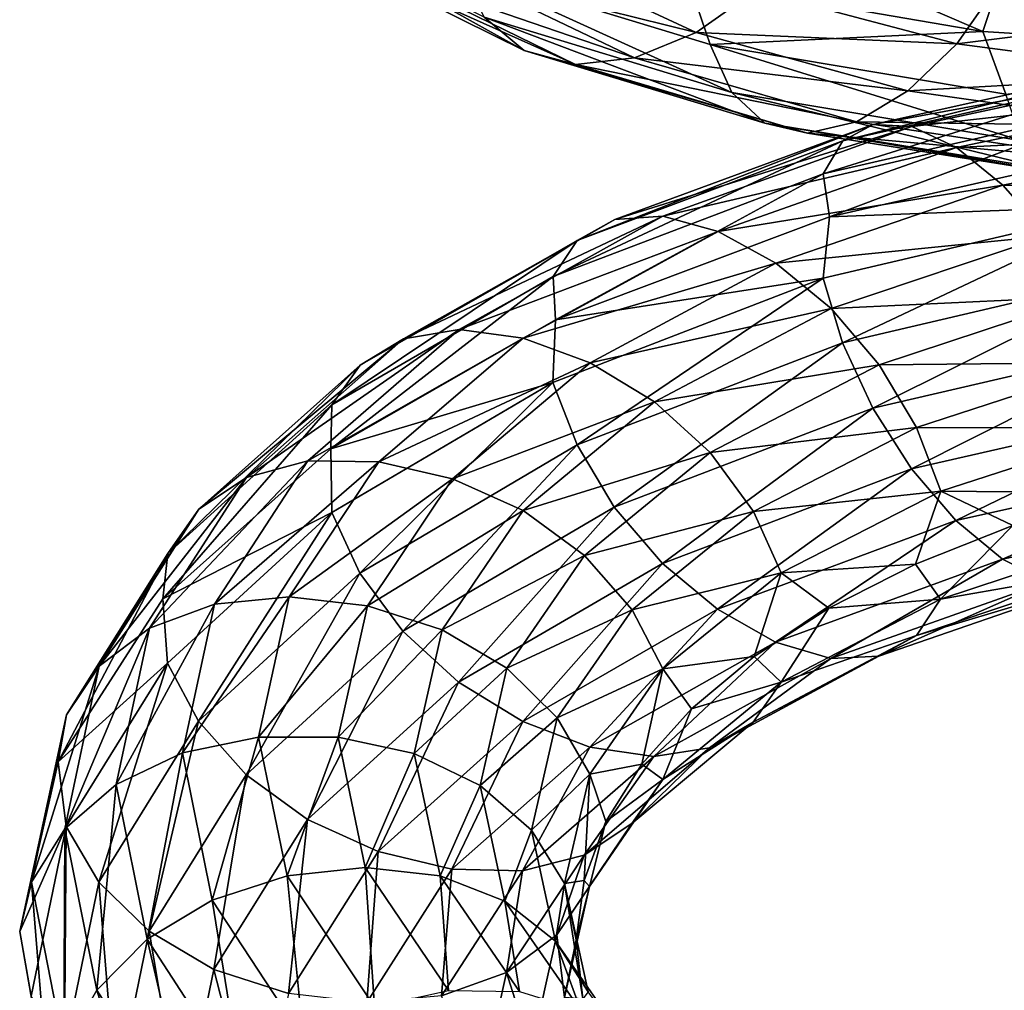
# Model space of a CAD drawing. Header units: metres. Extents: x -109 to 109, y -432 to 89.
# Tile 122 of 256: x -19 to -9, y -314 to -305. Entities that reach past the tile are written whole.
import ezdxf

# ---------------------------------------------------------------- set-up
doc = ezdxf.new("R2010")
doc.units = ezdxf.units.M
doc.layers.add('solid_506360_24502164', color=7, linetype='CONTINUOUS')

msp = doc.modelspace()

# ---------------------------------------------------------------- linework, layer by layer
at = {"layer": 'solid_506360_24502164'}
for points in [[(-12.173796, -303.76355, 955.541443), (-12.391219, -304.422241, 955.129578), (-9.483703, -304.922913, 957.215759)], [(-9.255957, -304.237091, 957.598389), (-12.173796, -303.76355, 955.541443), (-9.483703, -304.922913, 957.215759)], [(-16.34292, -303.812286, 948.993225), (-15.896471, -304.174774, 948.500183), (-14.014023, -305.110046, 951.227966)], [(-14.407602, -304.779694, 951.792358), (-16.34292, -303.812286, 948.993225), (-14.014023, -305.110046, 951.227966)], [(-15.896471, -304.174774, 948.500183), (-15.321998, -304.359924, 948.030823), (-13.507578, -305.249207, 950.668518)], [(-14.014023, -305.110046, 951.227966), (-15.896471, -304.174774, 948.500183), (-13.507578, -305.249207, 950.668518)], [(-14.660063, -304.350342, 947.622131), (-13.968297, -304.160492, 947.302124), (-12.314181, -304.931427, 949.731018)], [(-12.314181, -304.931427, 949.731018), (-13.968297, -304.160492, 947.302124), (-11.730164, -304.517151, 949.425476)], [(-9.255957, -304.237091, 957.598389), (-9.483703, -304.922913, 957.215759), (-6.226621, -305.126648, 958.810181)], [(-14.662102, -304.294617, 952.31427), (-14.407602, -304.779694, 951.792358), (-11.963787, -305.523407, 954.242798)], [(-12.175117, -305.051941, 954.805542), (-14.662102, -304.294617, 952.31427), (-11.963787, -305.523407, 954.242798)], [(-12.391219, -304.422241, 955.129578), (-14.662102, -304.294617, 952.31427), (-12.175117, -305.051941, 954.805542)], [(-15.321998, -304.359924, 948.030823), (-14.660063, -304.350342, 947.622131), (-12.924029, -305.183014, 950.157288)], [(-13.507578, -305.249207, 950.668518), (-15.321998, -304.359924, 948.030823), (-12.924029, -305.183014, 950.157288)], [(-12.924029, -305.183014, 950.157288), (-14.660063, -304.350342, 947.622131), (-12.314181, -304.931427, 949.731018)], [(-9.483703, -304.922913, 957.215759), (-12.391219, -304.422241, 955.129578), (-12.175117, -305.051941, 954.805542)], [(-9.740495, -305.042786, 951.470215), (-11.730164, -304.517151, 949.425476), (-9.319218, -304.442719, 951.243103)], [(-9.740495, -305.042786, 951.470215), (-9.319218, -304.442719, 951.243103), (-7.08557, -304.712341, 952.878845)], [(-12.314181, -304.931427, 949.731018), (-11.730164, -304.517151, 949.425476), (-9.740495, -305.042786, 951.470215)], [(-7.405874, -305.34964, 953.166687), (-9.740495, -305.042786, 951.470215), (-7.08557, -304.712341, 952.878845)], [(-14.407602, -304.779694, 951.792358), (-14.014023, -305.110046, 951.227966), (-11.636967, -305.826752, 953.617249)], [(-11.963787, -305.523407, 954.242798), (-14.407602, -304.779694, 951.792358), (-11.636967, -305.826752, 953.617249)], [(-9.483703, -304.922913, 957.215759), (-12.175117, -305.051941, 954.805542), (-9.256962, -305.539795, 956.859375)], [(-6.226621, -305.126648, 958.810181), (-9.483703, -304.922913, 957.215759), (-9.256962, -305.539795, 956.859375)], [(-12.924029, -305.183014, 950.157288), (-12.314181, -304.931427, 949.731018), (-10.225451, -305.509155, 951.862976)], [(-10.225451, -305.509155, 951.862976), (-12.314181, -304.931427, 949.731018), (-9.740495, -305.042786, 951.470215)], [(-14.014023, -305.110046, 951.227966), (-13.507578, -305.249207, 950.668518), (-11.216425, -305.927094, 952.980347)], [(-11.636967, -305.826752, 953.617249), (-14.014023, -305.110046, 951.227966), (-11.216425, -305.927094, 952.980347)], [(-12.175117, -305.051941, 954.805542), (-11.963787, -305.523407, 954.242798), (-9.096283, -306.000885, 956.264282)], [(-9.256962, -305.539795, 956.859375), (-12.175117, -305.051941, 954.805542), (-9.096283, -306.000885, 956.264282)], [(-10.225451, -305.509155, 951.862976), (-9.740495, -305.042786, 951.470215), (-7.405874, -305.34964, 953.166687)], [(-13.507578, -305.249207, 950.668518), (-12.924029, -305.183014, 950.157288), (-10.731857, -305.81308, 952.380859)], [(-10.731857, -305.81308, 952.380859), (-12.924029, -305.183014, 950.157288), (-10.225451, -305.509155, 951.862976)], [(-7.643002, -305.192261, 918.108582), (-7.858334, -305.322815, 917.446228), (-10.865681, -306.003418, 919.135986)], [(-10.567942, -305.839233, 919.761414), (-7.643002, -305.192261, 918.108582), (-10.865681, -306.003418, 919.135986)], [(-7.366232, -305.253082, 918.793823), (-7.643002, -305.192261, 918.108582), (-10.567942, -305.839233, 919.761414)], [(-11.216425, -305.927094, 952.980347), (-13.507578, -305.249207, 950.668518), (-10.731857, -305.81308, 952.380859)], [(-10.185254, -305.859558, 920.398071), (-7.366232, -305.253082, 918.793823), (-10.567942, -305.839233, 919.761414)], [(-7.047626, -305.506378, 919.450623), (-7.366232, -305.253082, 918.793823), (-10.185254, -305.859558, 920.398071)], [(-7.858334, -305.322815, 917.446228), (-7.997919, -305.623505, 916.858582), (-11.058684, -306.328583, 918.571167)], [(-10.865681, -306.003418, 919.135986), (-7.858334, -305.322815, 917.446228), (-11.058684, -306.328583, 918.571167)], [(-7.774595, -305.856934, 953.629517), (-10.225451, -305.509155, 951.862976), (-7.405874, -305.34964, 953.166687)], [(-10.731857, -305.81308, 952.380859), (-10.225451, -305.509155, 951.862976), (-7.774595, -305.856934, 953.629517)], [(-9.74472, -306.06842, 920.997925), (-7.047626, -305.506378, 919.450623), (-10.185254, -305.859558, 920.398071)], [(-6.714929, -305.921234, 920.028687), (-7.047626, -305.506378, 919.450623), (-9.74472, -306.06842, 920.997925)], [(-11.963787, -305.523407, 954.242798), (-11.636967, -305.826752, 953.617249), (-8.847795, -306.283325, 955.589905)], [(-9.096283, -306.000885, 956.264282), (-11.963787, -305.523407, 954.242798), (-8.847795, -306.283325, 955.589905)], [(-11.058684, -306.328583, 918.571167), (-7.997919, -305.623505, 916.858582), (-10.997002, -306.752106, 918.029602)], [(-7.997919, -305.623505, 916.858582), (-7.915719, -306.051636, 916.338135), (-10.997002, -306.752106, 918.029602)], [(-10.567942, -305.839233, 919.761414), (-10.865681, -306.003418, 919.135986), (-13.489066, -306.985413, 921.263367)], [(-13.119442, -306.778076, 921.840759), (-10.567942, -305.839233, 919.761414), (-13.489066, -306.985413, 921.263367)], [(-10.185254, -305.859558, 920.398071), (-10.567942, -305.839233, 919.761414), (-13.119442, -306.778076, 921.840759)], [(-12.644359, -306.74649, 922.413818), (-10.185254, -305.859558, 920.398071), (-13.119442, -306.778076, 921.840759)], [(-9.74472, -306.06842, 920.997925), (-10.185254, -305.859558, 920.398071), (-12.644359, -306.74649, 922.413818)], [(-11.636967, -305.826752, 953.617249), (-11.216425, -305.927094, 952.980347), (-8.52805, -306.353424, 954.891113)], [(-8.847795, -306.283325, 955.589905), (-11.636967, -305.826752, 953.617249), (-8.52805, -306.353424, 954.891113)], [(-11.216425, -305.927094, 952.980347), (-10.731857, -305.81308, 952.380859), (-8.159625, -306.201935, 954.220825)], [(-8.159625, -306.201935, 954.220825), (-10.731857, -305.81308, 952.380859), (-7.774595, -305.856934, 953.629517)], [(-8.52805, -306.353424, 954.891113), (-11.216425, -305.927094, 952.980347), (-8.159625, -306.201935, 954.220825)], [(-9.284699, -306.438446, 921.515991), (-6.714929, -305.921234, 920.028687), (-9.74472, -306.06842, 920.997925)], [(-6.396578, -306.463867, 920.477417), (-6.714929, -305.921234, 920.028687), (-9.284699, -306.438446, 921.515991)], [(-10.865681, -306.003418, 919.135986), (-11.058684, -306.328583, 918.571167), (-13.728667, -307.341827, 920.728149)], [(-13.489066, -306.985413, 921.263367), (-10.865681, -306.003418, 919.135986), (-13.728667, -307.341827, 920.728149)], [(-12.097462, -306.898285, 922.93927), (-9.74472, -306.06842, 920.997925), (-12.644359, -306.74649, 922.413818)], [(-9.284699, -306.438446, 921.515991), (-9.74472, -306.06842, 920.997925), (-12.097462, -306.898285, 922.93927)], [(-10.997002, -306.752106, 918.029602), (-7.915719, -306.051636, 916.338135), (-7.998787, -306.642303, 916.107849)], [(-13.728667, -307.341827, 920.728149), (-11.058684, -306.328583, 918.571167), (-13.705988, -307.77002, 920.178711)], [(-11.058684, -306.328583, 918.571167), (-10.997002, -306.752106, 918.029602), (-13.705988, -307.77002, 920.178711)], [(-11.526377, -307.210785, 923.378784), (-9.284699, -306.438446, 921.515991), (-12.097462, -306.898285, 922.93927)], [(-8.844519, -306.939575, 921.906921), (-9.284699, -306.438446, 921.515991), (-11.526377, -307.210785, 923.378784)], [(-8.844519, -306.939575, 921.906921), (-6.396578, -306.463867, 920.477417), (-9.284699, -306.438446, 921.515991)], [(-11.059884, -307.359314, 917.815674), (-7.998787, -306.642303, 916.107849), (-10.867911, -307.99585, 917.675781)], [(-10.997002, -306.752106, 918.029602), (-7.998787, -306.642303, 916.107849), (-11.059884, -307.359314, 917.815674)], [(-7.998787, -306.642303, 916.107849), (-7.859948, -307.29248, 915.994995), (-10.867911, -307.99585, 917.675781)], [(-13.119442, -306.778076, 921.840759), (-13.489066, -306.985413, 921.263367), (-15.635409, -308.21759, 923.763489)], [(-15.206972, -307.959229, 924.283142), (-13.119442, -306.778076, 921.840759), (-15.635409, -308.21759, 923.763489)], [(-12.644359, -306.74649, 922.413818), (-13.119442, -306.778076, 921.840759), (-15.206972, -307.959229, 924.283142)], [(-14.656295, -307.866211, 924.779968), (-12.644359, -306.74649, 922.413818), (-15.206972, -307.959229, 924.283142)], [(-12.097462, -306.898285, 922.93927), (-12.644359, -306.74649, 922.413818), (-14.656295, -307.866211, 924.779968)], [(-13.705988, -307.77002, 920.178711), (-10.997002, -306.752106, 918.029602), (-11.059884, -307.359314, 917.815674)], [(-14.022378, -307.9505, 925.216125), (-12.097462, -306.898285, 922.93927), (-14.656295, -307.866211, 924.779968)], [(-11.526377, -307.210785, 923.378784), (-12.097462, -306.898285, 922.93927), (-14.022378, -307.9505, 925.216125)], [(-10.979918, -307.658539, 923.693787), (-8.844519, -306.939575, 921.906921), (-11.526377, -307.210785, 923.378784)], [(-8.462498, -307.539856, 922.127563), (-8.844519, -306.939575, 921.906921), (-10.979918, -307.658539, 923.693787)], [(-13.489066, -306.985413, 921.263367), (-13.728667, -307.341827, 920.728149), (-15.913136, -308.610992, 923.263672)], [(-15.635409, -308.21759, 923.763489), (-13.489066, -306.985413, 921.263367), (-15.913136, -308.610992, 923.263672)], [(-13.360423, -308.194824, 925.561218), (-11.526377, -307.210785, 923.378784), (-14.022378, -307.9505, 925.216125)], [(-10.979918, -307.658539, 923.693787), (-11.526377, -307.210785, 923.378784), (-13.360423, -308.194824, 925.561218)], [(-13.728667, -307.341827, 920.728149), (-13.705988, -307.77002, 920.178711), (-15.92284, -309.045044, 922.702515)], [(-15.913136, -308.610992, 923.263672), (-13.728667, -307.341827, 920.728149), (-15.92284, -309.045044, 922.702515)], [(-13.730158, -308.387634, 919.96582), (-11.059884, -307.359314, 917.815674), (-13.491836, -309.006409, 919.790283)], [(-13.705988, -307.77002, 920.178711), (-11.059884, -307.359314, 917.815674), (-13.730158, -308.387634, 919.96582)], [(-11.059884, -307.359314, 917.815674), (-10.867911, -307.99585, 917.675781), (-13.491836, -309.006409, 919.790283)], [(-10.867911, -307.99585, 917.675781), (-7.859948, -307.29248, 915.994995), (-10.571028, -308.641815, 917.707581)], [(-7.859948, -307.29248, 915.994995), (-7.645233, -307.963684, 916.066711), (-10.571028, -308.641815, 917.707581)], [(-10.505665, -308.214264, 923.847961), (-8.462498, -307.539856, 922.127563), (-10.979918, -307.658539, 923.693787)], [(-8.165614, -308.192535, 922.16449), (-8.462498, -307.539856, 922.127563), (-10.505665, -308.214264, 923.847961)], [(-12.727014, -308.579407, 925.784973), (-10.979918, -307.658539, 923.693787), (-13.360423, -308.194824, 925.561218)], [(-10.505665, -308.214264, 923.847961), (-10.979918, -307.658539, 923.693787), (-12.727014, -308.579407, 925.784973)], [(-15.92284, -309.045044, 922.702515), (-13.705988, -307.77002, 920.178711), (-13.730158, -308.387634, 919.96582)], [(-14.656295, -307.866211, 924.779968), (-15.206972, -307.959229, 924.283142), (-16.756332, -309.326385, 927.014465)], [(-16.149551, -309.164612, 927.424927), (-14.656295, -307.866211, 924.779968), (-16.756332, -309.326385, 927.014465)], [(-14.022378, -307.9505, 925.216125), (-14.656295, -307.866211, 924.779968), (-16.149551, -309.164612, 927.424927)], [(-15.206972, -307.959229, 924.283142), (-15.635409, -308.21759, 923.763489), (-17.228422, -309.641876, 926.560059)], [(-16.756332, -309.326385, 927.014465), (-15.206972, -307.959229, 924.283142), (-17.228422, -309.641876, 926.560059)], [(-15.451046, -309.173248, 927.759827), (-14.022378, -307.9505, 925.216125), (-16.149551, -309.164612, 927.424927)], [(-13.360423, -308.194824, 925.561218), (-14.022378, -307.9505, 925.216125), (-15.451046, -309.173248, 927.759827)], [(-13.491836, -309.006409, 919.790283), (-10.867911, -307.99585, 917.675781), (-13.123272, -309.619843, 919.769409)], [(-10.867911, -307.99585, 917.675781), (-10.571028, -308.641815, 917.707581), (-13.123272, -309.619843, 919.769409)], [(-10.571028, -308.641815, 917.707581), (-7.645233, -307.963684, 916.066711), (-10.189007, -309.242859, 917.918518)], [(-7.645233, -307.963684, 916.066711), (-7.368947, -308.599976, 916.327942), (-10.189007, -309.242859, 917.918518)], [(-15.635409, -308.21759, 923.763489), (-15.913136, -308.610992, 923.263672), (-17.534445, -310.076691, 926.100281)], [(-17.228422, -309.641876, 926.560059), (-15.635409, -308.21759, 923.763489), (-17.534445, -310.076691, 926.100281)], [(-14.721648, -309.341309, 927.997925), (-13.360423, -308.194824, 925.561218), (-15.451046, -309.173248, 927.759827)], [(-12.727014, -308.579407, 925.784973), (-13.360423, -308.194824, 925.561218), (-14.721648, -309.341309, 927.997925)], [(-12.177298, -309.082306, 925.859131), (-10.505665, -308.214264, 923.847961), (-12.727014, -308.579407, 925.784973)], [(-10.137101, -308.834137, 923.83252), (-10.505665, -308.214264, 923.847961), (-12.177298, -309.082306, 925.859131)], [(-10.137101, -308.834137, 923.83252), (-8.165614, -308.192535, 922.16449), (-10.505665, -308.214264, 923.847961)], [(-7.973641, -308.840881, 922.023438), (-8.165614, -308.192535, 922.16449), (-10.137101, -308.834137, 923.83252)], [(-15.92284, -309.045044, 922.702515), (-13.730158, -308.387634, 919.96582), (-15.914864, -309.6745, 922.492676)], [(-15.914864, -309.6745, 922.492676), (-13.730158, -308.387634, 919.96582), (-15.63862, -310.272217, 922.274109)], [(-13.730158, -308.387634, 919.96582), (-13.491836, -309.006409, 919.790283), (-15.63862, -310.272217, 922.274109)], [(-15.913136, -308.610992, 923.263672), (-15.92284, -309.045044, 922.702515), (-17.581898, -310.524963, 925.538757)], [(-17.534445, -310.076691, 926.100281), (-15.913136, -308.610992, 923.263672), (-17.581898, -310.524963, 925.538757)], [(-14.023705, -309.65509, 928.118286), (-12.727014, -308.579407, 925.784973), (-14.721648, -309.341309, 927.997925)], [(-12.177298, -309.082306, 925.859131), (-12.727014, -308.579407, 925.784973), (-14.023705, -309.65509, 928.118286)], [(-10.189007, -309.242859, 917.918518), (-7.368947, -308.599976, 916.327942), (-9.748826, -309.752075, 918.298218)], [(-7.368947, -308.599976, 916.327942), (-7.050596, -309.151917, 916.764587), (-9.748826, -309.752075, 918.298218)], [(-13.123272, -309.619843, 919.769409), (-10.571028, -308.641815, 917.707581), (-12.649018, -310.175537, 919.914368)], [(-10.571028, -308.641815, 917.707581), (-10.189007, -309.242859, 917.918518), (-12.649018, -310.175537, 919.914368)], [(-11.75009, -309.663269, 925.78064), (-10.137101, -308.834137, 923.83252), (-12.177298, -309.082306, 925.859131)], [(-9.898779, -309.463562, 923.65686), (-10.137101, -308.834137, 923.83252), (-11.75009, -309.663269, 925.78064)], [(-9.898779, -309.463562, 923.65686), (-7.973641, -308.840881, 922.023438), (-10.137101, -308.834137, 923.83252)], [(-9.898779, -309.463562, 923.65686), (-8.128428, -309.47937, 921.877075), (-7.973641, -308.840881, 922.023438)], [(-15.63862, -310.272217, 922.274109), (-13.491836, -309.006409, 919.790283), (-15.211412, -310.847076, 922.18988)], [(-13.491836, -309.006409, 919.790283), (-13.123272, -309.619843, 919.769409), (-15.211412, -310.847076, 922.18988)], [(-17.581898, -310.524963, 925.538757), (-15.92284, -309.045044, 922.702515), (-15.914864, -309.6745, 922.492676)], [(-13.41798, -310.098816, 928.101685), (-12.177298, -309.082306, 925.859131), (-14.023705, -309.65509, 928.118286)], [(-11.75009, -309.663269, 925.78064), (-12.177298, -309.082306, 925.859131), (-13.41798, -310.098816, 928.101685)], [(-16.149551, -309.164612, 927.424927), (-16.756332, -309.326385, 927.014465), (-17.713867, -310.815125, 929.947388)], [(-17.072411, -310.579712, 930.264404), (-16.149551, -309.164612, 927.424927), (-17.713867, -310.815125, 929.947388)], [(-15.451046, -309.173248, 927.759827), (-16.149551, -309.164612, 927.424927), (-17.072411, -310.579712, 930.264404)], [(-16.33399, -310.507416, 930.489807), (-15.451046, -309.173248, 927.759827), (-17.072411, -310.579712, 930.264404)], [(-14.721648, -309.341309, 927.997925), (-15.451046, -309.173248, 927.759827), (-16.33399, -310.507416, 930.489807)], [(-9.748826, -309.752075, 918.298218), (-7.050596, -309.151917, 916.764587), (-9.288806, -310.134674, 918.807129)], [(-7.050596, -309.151917, 916.764587), (-6.717899, -309.58078, 917.332336), (-9.288806, -310.134674, 918.807129)], [(-12.649018, -310.175537, 919.914368), (-10.189007, -309.242859, 917.918518), (-12.10256, -310.629761, 920.21936)], [(-10.189007, -309.242859, 917.918518), (-9.748826, -309.752075, 918.298218), (-12.10256, -310.629761, 920.21936)], [(-16.756332, -309.326385, 927.014465), (-17.228422, -309.641876, 926.560059), (-18.212933, -311.191772, 929.563599)], [(-17.713867, -310.815125, 929.947388), (-16.756332, -309.326385, 927.014465), (-18.212933, -311.191772, 929.563599)], [(-15.562911, -310.593811, 930.612061), (-14.721648, -309.341309, 927.997925), (-16.33399, -310.507416, 930.489807)], [(-14.023705, -309.65509, 928.118286), (-14.721648, -309.341309, 927.997925), (-15.562911, -310.593811, 930.612061)], [(-11.473845, -310.270142, 925.563171), (-9.898779, -309.463562, 923.65686), (-11.75009, -309.663269, 925.78064)], [(-11.473845, -310.270142, 925.563171), (-10.148617, -310.184998, 923.683838), (-9.898779, -309.463562, 923.65686)], [(-9.898779, -309.463562, 923.65686), (-10.148617, -310.184998, 923.683838), (-9.18667, -309.803345, 922.738525)], [(-9.898779, -309.463562, 923.65686), (-9.18667, -309.803345, 922.738525), (-8.128428, -309.47937, 921.877075)], [(-9.288806, -310.134674, 918.807129), (-6.717899, -309.58078, 917.332336), (-8.848271, -310.356659, 919.402649)], [(-17.228422, -309.641876, 926.560059), (-17.534445, -310.076691, 926.100281), (-18.536444, -311.670929, 929.147095)], [(-18.212933, -311.191772, 929.563599), (-17.228422, -309.641876, 926.560059), (-18.536444, -311.670929, 929.147095)], [(-17.581898, -310.524963, 925.538757), (-15.914864, -309.6745, 922.492676), (-17.536348, -311.159973, 925.319397)], [(-17.536348, -311.159973, 925.319397), (-15.914864, -309.6745, 922.492676), (-17.23196, -311.734131, 925.051941)], [(-15.914864, -309.6745, 922.492676), (-15.63862, -310.272217, 922.274109), (-17.23196, -311.734131, 925.051941)], [(-14.825084, -310.831848, 930.620483), (-14.023705, -309.65509, 928.118286), (-15.562911, -310.593811, 930.612061)], [(-15.211412, -310.847076, 922.18988), (-13.123272, -309.619843, 919.769409), (-14.661695, -311.348938, 922.255432)], [(-13.41798, -310.098816, 928.101685), (-14.023705, -309.65509, 928.118286), (-14.825084, -310.831848, 930.620483)], [(-13.123272, -309.619843, 919.769409), (-12.649018, -310.175537, 919.914368), (-14.661695, -311.348938, 922.255432)], [(-12.947247, -310.6362, 927.95166), (-11.75009, -309.663269, 925.78064), (-13.41798, -310.098816, 928.101685)], [(-11.473845, -310.270142, 925.563171), (-11.75009, -309.663269, 925.78064), (-12.947247, -310.6362, 927.95166)], [(-12.10256, -310.629761, 920.21936), (-9.748826, -309.752075, 918.298218), (-11.531475, -310.952911, 920.651123)], [(-9.748826, -309.752075, 918.298218), (-9.288806, -310.134674, 918.807129), (-11.531475, -310.952911, 920.651123)], [(-9.90027, -310.529572, 922.879761), (-9.18667, -309.803345, 922.738525), (-10.148617, -310.184998, 923.683838)], [(-9.90027, -310.529572, 922.879761), (-7.974842, -309.895447, 921.250488), (-9.18667, -309.803345, 922.738525)], [(-8.167845, -310.225189, 920.674744), (-7.974842, -309.895447, 921.250488), (-9.90027, -310.529572, 922.879761)], [(-17.534445, -310.076691, 926.100281), (-17.581898, -310.524963, 925.538757), (-18.618923, -312.135956, 928.586182)], [(-18.536444, -311.670929, 929.147095), (-17.534445, -310.076691, 926.100281), (-18.618923, -312.135956, 928.586182)], [(-14.184746, -311.21228, 930.505676), (-13.41798, -310.098816, 928.101685), (-14.825084, -310.831848, 930.620483)], [(-14.661695, -311.348938, 922.255432), (-12.649018, -310.175537, 919.914368), (-14.028287, -311.738007, 922.470581)], [(-12.947247, -310.6362, 927.95166), (-13.41798, -310.098816, 928.101685), (-14.184746, -311.21228, 930.505676)], [(-12.649018, -310.175537, 919.914368), (-12.10256, -310.629761, 920.21936), (-14.028287, -311.738007, 922.470581)], [(-11.531475, -310.952911, 920.651123), (-9.288806, -310.134674, 918.807129), (-10.984578, -311.116241, 921.173462)], [(-9.288806, -310.134674, 918.807129), (-8.848271, -310.356659, 919.402649), (-10.984578, -311.116241, 921.173462)], [(-17.23196, -311.734131, 925.051941), (-15.63862, -310.272217, 922.274109), (-16.761225, -312.265717, 924.895813)], [(-15.63862, -310.272217, 922.274109), (-15.211412, -310.847076, 922.18988), (-16.761225, -312.265717, 924.895813)], [(-12.642858, -311.217834, 927.686646), (-11.473845, -310.270142, 925.563171), (-12.947247, -310.6362, 927.95166)], [(-12.642858, -311.217834, 927.686646), (-11.742903, -311.096252, 925.794128), (-11.473845, -310.270142, 925.563171)], [(-11.473845, -310.270142, 925.563171), (-11.742903, -311.096252, 925.794128), (-11.00309, -310.617859, 924.704468)], [(-11.473845, -310.270142, 925.563171), (-11.00309, -310.617859, 924.704468), (-10.148617, -310.184998, 923.683838)], [(-9.90027, -310.529572, 922.879761), (-10.148617, -310.184998, 923.683838), (-11.00309, -310.617859, 924.704468)], [(-10.139872, -310.889313, 922.334473), (-8.167845, -310.225189, 920.674744), (-9.90027, -310.529572, 922.879761)], [(-8.465584, -310.386505, 920.041382), (-8.167845, -310.225189, 920.674744), (-10.139872, -310.889313, 922.334473)], [(-10.984578, -311.116241, 921.173462), (-8.848271, -310.356659, 919.402649), (-10.509495, -311.093445, 921.74939)], [(-8.848271, -310.356659, 919.402649), (-8.465584, -310.386505, 920.041382), (-10.509495, -311.093445, 921.74939)], [(-10.509495, -311.093445, 921.74939), (-8.465584, -310.386505, 920.041382), (-10.139872, -310.889313, 922.334473)], [(-18.618923, -312.135956, 928.586182), (-17.581898, -310.524963, 925.538757), (-17.536348, -311.159973, 925.319397)], [(-16.33399, -310.507416, 930.489807), (-17.072411, -310.579712, 930.264404), (-17.39039, -312.047485, 933.209473)], [(-16.638218, -311.891785, 933.320801), (-16.33399, -310.507416, 930.489807), (-17.39039, -312.047485, 933.209473)], [(-15.562911, -310.593811, 930.612061), (-16.33399, -310.507416, 930.489807), (-16.638218, -311.891785, 933.320801)], [(-11.475574, -311.349518, 924.780701), (-9.90027, -310.529572, 922.879761), (-11.00309, -310.617859, 924.704468)], [(-10.139872, -310.889313, 922.334473), (-9.90027, -310.529572, 922.879761), (-11.475574, -311.349518, 924.780701)], [(-17.072411, -310.579712, 930.264404), (-17.713867, -310.815125, 929.947388), (-18.043795, -312.358826, 932.989685)], [(-17.39039, -312.047485, 933.209473), (-17.072411, -310.579712, 930.264404), (-18.043795, -312.358826, 932.989685)], [(-15.852777, -311.894043, 933.32251), (-15.562911, -310.593811, 930.612061), (-16.638218, -311.891785, 933.320801)], [(-14.825084, -310.831848, 930.620483), (-15.562911, -310.593811, 930.612061), (-15.852777, -311.894043, 933.32251)], [(-13.687112, -311.703003, 930.278259), (-12.947247, -310.6362, 927.95166), (-14.184746, -311.21228, 930.505676)], [(-14.028287, -311.738007, 922.470581), (-12.10256, -310.629761, 920.21936), (-13.366332, -311.990753, 922.80957)], [(-12.642858, -311.217834, 927.686646), (-12.947247, -310.6362, 927.95166), (-13.687112, -311.703003, 930.278259)], [(-12.10256, -310.629761, 920.21936), (-11.531475, -310.952911, 920.651123), (-13.366332, -311.990753, 922.80957)], [(-11.475574, -311.349518, 924.780701), (-11.00309, -310.617859, 924.704468), (-11.742903, -311.096252, 925.794128)], [(-17.713867, -310.815125, 929.947388), (-18.212933, -311.191772, 929.563599), (-18.552156, -312.798553, 932.679504)], [(-18.043795, -312.358826, 932.989685), (-17.713867, -310.815125, 929.947388), (-18.552156, -312.798553, 932.679504)], [(-16.761225, -312.265717, 924.895813), (-15.211412, -310.847076, 922.18988), (-16.1555, -312.707336, 924.871277)], [(-15.211412, -310.847076, 922.18988), (-14.661695, -311.348938, 922.255432), (-16.1555, -312.707336, 924.871277)], [(-15.101207, -312.054077, 933.214417), (-14.825084, -310.831848, 930.620483), (-15.852777, -311.894043, 933.32251)], [(-14.184746, -311.21228, 930.505676), (-14.825084, -310.831848, 930.620483), (-15.101207, -312.054077, 933.214417)], [(-13.366332, -311.990753, 922.80957), (-11.531475, -310.952911, 920.651123), (-12.732414, -312.084625, 923.24408)], [(-11.531475, -310.952911, 920.651123), (-10.984578, -311.116241, 921.173462), (-12.732414, -312.084625, 923.24408)], [(-11.7533, -311.74472, 924.271851), (-10.139872, -310.889313, 922.334473), (-11.475574, -311.349518, 924.780701)], [(-10.509495, -311.093445, 921.74939), (-10.139872, -310.889313, 922.334473), (-11.7533, -311.74472, 924.271851)], [(-12.732414, -312.084625, 923.24408), (-10.984578, -311.116241, 921.173462), (-12.181737, -311.999481, 923.744568)], [(-12.642858, -311.217834, 927.686646), (-12.362423, -311.613739, 926.945557), (-11.742903, -311.096252, 925.794128)], [(-11.475574, -311.349518, 924.780701), (-11.742903, -311.096252, 925.794128), (-12.362423, -311.613739, 926.945557)], [(-12.181737, -311.999481, 923.744568), (-10.509495, -311.093445, 921.74939), (-11.7533, -311.74472, 924.271851)], [(-10.984578, -311.116241, 921.173462), (-10.509495, -311.093445, 921.74939), (-12.181737, -311.999481, 923.744568)], [(-18.212933, -311.191772, 929.563599), (-18.536444, -311.670929, 929.147095), (-18.881693, -313.323456, 932.308044)], [(-18.552156, -312.798553, 932.679504), (-18.212933, -311.191772, 929.563599), (-18.881693, -313.323456, 932.308044)], [(-18.618923, -312.135956, 928.586182), (-17.536348, -311.159973, 925.319397), (-18.538456, -312.775482, 928.355408)], [(-18.538456, -312.775482, 928.355408), (-17.536348, -311.159973, 925.319397), (-18.216673, -313.324402, 928.035095)], [(-17.536348, -311.159973, 925.319397), (-17.23196, -311.734131, 925.051941), (-18.216673, -313.324402, 928.035095)], [(-14.448942, -312.369293, 932.997314), (-14.184746, -311.21228, 930.505676), (-15.101207, -312.054077, 933.214417)], [(-13.687112, -311.703003, 930.278259), (-14.184746, -311.21228, 930.505676), (-14.448942, -312.369293, 932.997314)], [(-13.365329, -312.257599, 929.961731), (-12.642858, -311.217834, 927.686646), (-13.687112, -311.703003, 930.278259)], [(-13.365329, -312.257599, 929.961731), (-12.852192, -312.160126, 928.142944), (-12.642858, -311.217834, 927.686646)], [(-12.642858, -311.217834, 927.686646), (-12.852192, -312.160126, 928.142944), (-12.362423, -311.613739, 926.945557)], [(-16.1555, -312.707336, 924.871277), (-14.661695, -311.348938, 922.255432), (-15.457558, -313.023407, 924.984558)], [(-14.661695, -311.348938, 922.255432), (-14.028287, -311.738007, 922.470581), (-15.457558, -313.023407, 924.984558)], [(-12.644761, -312.312073, 926.897827), (-11.475574, -311.349518, 924.780701), (-12.362423, -311.613739, 926.945557)], [(-11.7533, -311.74472, 924.271851), (-11.475574, -311.349518, 924.780701), (-12.644761, -312.312073, 926.897827)], [(-12.644761, -312.312073, 926.897827), (-12.362423, -311.613739, 926.945557), (-12.852192, -312.160126, 928.142944)], [(-18.536444, -311.670929, 929.147095), (-18.618923, -312.135956, 928.586182), (-18.997499, -313.81189, 931.757568)], [(-18.881693, -313.323456, 932.308044), (-18.536444, -311.670929, 929.147095), (-18.997499, -313.81189, 931.757568)], [(-18.216673, -313.324402, 928.035095), (-17.23196, -311.734131, 925.051941), (-17.71904, -313.809723, 927.801086)], [(-17.23196, -311.734131, 925.051941), (-16.761225, -312.265717, 924.895813), (-17.71904, -313.809723, 927.801086)], [(-15.457558, -313.023407, 924.984558), (-14.028287, -311.738007, 922.470581), (-14.72816, -313.197235, 925.218445)], [(-14.028287, -311.738007, 922.470581), (-13.366332, -311.990753, 922.80957), (-14.72816, -313.197235, 925.218445)], [(-13.942039, -312.811981, 932.68927), (-13.687112, -311.703003, 930.278259), (-14.448942, -312.369293, 932.997314)], [(-13.365329, -312.257599, 929.961731), (-13.687112, -311.703003, 930.278259), (-13.942039, -312.811981, 932.68927)], [(-12.950784, -312.746948, 926.430176), (-11.7533, -311.74472, 924.271851), (-12.644761, -312.312073, 926.897827)], [(-12.181737, -311.999481, 923.744568), (-11.7533, -311.74472, 924.271851), (-12.950784, -312.746948, 926.430176)], [(-16.638218, -311.891785, 933.320801), (-17.39039, -312.047485, 933.209473), (-17.094778, -313.501038, 936.1651)], [(-16.355391, -313.262451, 936.161926), (-16.638218, -311.891785, 933.320801), (-17.094778, -313.501038, 936.1651)], [(-15.852777, -311.894043, 933.32251), (-16.638218, -311.891785, 933.320801), (-16.355391, -313.262451, 936.161926)], [(-15.583302, -313.181091, 936.042542), (-15.852777, -311.894043, 933.32251), (-16.355391, -313.262451, 936.161926)], [(-15.101207, -312.054077, 933.214417), (-15.852777, -311.894043, 933.32251), (-15.583302, -313.181091, 936.042542)], [(-14.72816, -313.197235, 925.218445), (-13.366332, -311.990753, 922.80957), (-14.029655, -313.213318, 925.553406)], [(-13.366332, -311.990753, 922.80957), (-12.732414, -312.084625, 923.24408), (-14.029655, -313.213318, 925.553406)], [(-13.422873, -313.05838, 925.968323), (-12.181737, -311.999481, 923.744568), (-12.950784, -312.746948, 926.430176)], [(-12.732414, -312.084625, 923.24408), (-12.181737, -311.999481, 923.744568), (-13.422873, -313.05838, 925.968323)], [(-17.39039, -312.047485, 933.209473), (-18.043795, -312.358826, 932.989685), (-17.737076, -313.887848, 936.04303)], [(-17.094778, -313.501038, 936.1651), (-17.39039, -312.047485, 933.209473), (-17.737076, -313.887848, 936.04303)], [(-14.844507, -313.263641, 935.817444), (-15.101207, -312.054077, 933.214417), (-15.583302, -313.181091, 936.042542)], [(-14.448942, -312.369293, 932.997314), (-15.101207, -312.054077, 933.214417), (-14.844507, -313.263641, 935.817444)], [(-14.029655, -313.213318, 925.553406), (-12.732414, -312.084625, 923.24408), (-13.422873, -313.05838, 925.968323)], [(-18.997499, -313.81189, 931.757568), (-18.618923, -312.135956, 928.586182), (-18.538456, -312.775482, 928.355408)], [(-13.365329, -312.257599, 929.961731), (-13.206354, -312.72699, 929.374695), (-12.852192, -312.160126, 928.142944)], [(-12.644761, -312.312073, 926.897827), (-12.852192, -312.160126, 928.142944), (-13.206354, -312.72699, 929.374695)], [(-17.71904, -313.809723, 927.801086), (-16.761225, -312.265717, 924.895813), (-17.078701, -314.186798, 927.679077)], [(-16.761225, -312.265717, 924.895813), (-16.1555, -312.707336, 924.871277), (-17.078701, -314.186798, 927.679077)], [(-13.614264, -313.338776, 932.319153), (-13.365329, -312.257599, 929.961731), (-13.942039, -312.811981, 932.68927)], [(-13.614264, -313.338776, 932.319153), (-13.422523, -313.308319, 930.634277), (-13.365329, -312.257599, 929.961731)], [(-13.365329, -312.257599, 929.961731), (-13.422523, -313.308319, 930.634277), (-13.206354, -312.72699, 929.374695)], [(-13.367341, -313.367767, 929.165955), (-12.644761, -312.312073, 926.897827), (-13.206354, -312.72699, 929.374695)], [(-12.950784, -312.746948, 926.430176), (-12.644761, -312.312073, 926.897827), (-13.367341, -313.367767, 929.165955)], [(-18.043795, -312.358826, 932.989685), (-18.552156, -312.798553, 932.679504), (-18.236795, -314.39035, 935.806702)], [(-17.737076, -313.887848, 936.04303), (-18.043795, -312.358826, 932.989685), (-18.236795, -314.39035, 935.806702)], [(-14.20333, -313.51413, 935.497803), (-14.448942, -312.369293, 932.997314), (-14.844507, -313.263641, 935.817444)], [(-13.942039, -312.811981, 932.68927), (-14.448942, -312.369293, 932.997314), (-14.20333, -313.51413, 935.497803)], [(-17.078701, -314.186798, 927.679077), (-16.1555, -312.707336, 924.871277), (-16.340874, -314.424774, 927.682068)], [(-16.1555, -312.707336, 924.871277), (-15.457558, -313.023407, 924.984558), (-16.340874, -314.424774, 927.682068)], [(-18.997499, -313.81189, 931.757568), (-18.538456, -312.775482, 928.355408), (-18.883743, -314.450073, 931.505188)], [(-18.883743, -314.450073, 931.505188), (-18.538456, -312.775482, 928.355408), (-18.555967, -314.973053, 931.129822)], [(-18.552156, -312.798553, 932.679504), (-18.881693, -313.323456, 932.308044), (-18.56073, -314.960815, 935.480591)], [(-18.236795, -314.39035, 935.806702), (-18.552156, -312.798553, 932.679504), (-18.56073, -314.960815, 935.480591)], [(-18.538456, -312.775482, 928.355408), (-18.216673, -313.324402, 928.035095), (-18.555967, -314.973053, 931.129822)], [(-13.690852, -313.845123, 928.742798), (-12.950784, -312.746948, 926.430176), (-13.367341, -313.367767, 929.165955)], [(-13.422873, -313.05838, 925.968323), (-12.950784, -312.746948, 926.430176), (-13.690852, -313.845123, 928.742798)], [(-13.367341, -313.367767, 929.165955), (-13.206354, -312.72699, 929.374695), (-13.422523, -313.308319, 930.634277)], [(-13.705044, -313.90918, 935.108826), (-13.942039, -312.811981, 932.68927), (-14.20333, -313.51413, 935.497803)], [(-13.614264, -313.338776, 932.319153), (-13.942039, -312.811981, 932.68927), (-13.705044, -313.90918, 935.108826)], [(-16.340874, -314.424774, 927.682068), (-15.457558, -313.023407, 924.984558), (-15.569795, -314.514099, 927.802185)], [(-15.457558, -313.023407, 924.984558), (-14.72816, -313.197235, 925.218445), (-15.569795, -314.514099, 927.802185)], [(-14.189918, -314.217255, 928.351807), (-13.422873, -313.05838, 925.968323), (-13.690852, -313.845123, 928.742798)], [(-14.029655, -313.213318, 925.553406), (-13.422873, -313.05838, 925.968323), (-14.189918, -314.217255, 928.351807)], [(-15.583302, -313.181091, 936.042542), (-16.355391, -313.262451, 936.161926), (-15.492563, -314.557098, 938.922546)], [(-14.761205, -314.39563, 938.685974), (-15.583302, -313.181091, 936.042542), (-15.492563, -314.557098, 938.922546)], [(-14.844507, -313.263641, 935.817444), (-15.583302, -313.181091, 936.042542), (-14.761205, -314.39563, 938.685974)], [(-15.569795, -314.514099, 927.802185), (-14.72816, -313.197235, 925.218445), (-14.831375, -314.44693, 928.029358)], [(-14.72816, -313.197235, 925.218445), (-14.029655, -313.213318, 925.553406), (-14.831375, -314.44693, 928.029358)], [(-16.355391, -313.262451, 936.161926), (-17.094778, -313.501038, 936.1651), (-16.192944, -314.875183, 939.036682)], [(-15.492563, -314.557098, 938.922546), (-16.355391, -313.262451, 936.161926), (-16.192944, -314.875183, 939.036682)], [(-14.061386, -314.403961, 938.347656), (-14.844507, -313.263641, 935.817444), (-14.761205, -314.39563, 938.685974)], [(-14.20333, -313.51413, 935.497803), (-14.844507, -313.263641, 935.817444), (-14.061386, -314.403961, 938.347656)], [(-14.831375, -314.44693, 928.029358), (-14.029655, -313.213318, 925.553406), (-14.189918, -314.217255, 928.351807)], [(-18.881693, -313.323456, 932.308044), (-18.997499, -313.81189, 931.757568), (-18.706806, -315.472351, 934.938416)], [(-18.56073, -314.960815, 935.480591), (-18.881693, -313.323456, 932.308044), (-18.706806, -315.472351, 934.938416)], [(-18.555967, -314.973053, 931.129822), (-18.216673, -313.324402, 928.035095), (-18.049063, -315.410736, 930.814697)], [(-18.216673, -313.324402, 928.035095), (-17.71904, -313.809723, 927.801086), (-18.049063, -315.410736, 930.814697)], [(-13.382839, -314.408417, 934.684998), (-13.614264, -313.338776, 932.319153), (-13.705044, -313.90918, 935.108826)], [(-13.690852, -313.845123, 928.742798), (-13.367341, -313.367767, 929.165955), (-13.616313, -314.465485, 931.516174)], [(-13.616313, -314.465485, 931.516174), (-13.367341, -313.367767, 929.165955), (-13.499117, -313.89502, 931.90863)], [(-13.614264, -313.338776, 932.319153), (-13.499117, -313.89502, 931.90863), (-13.422523, -313.308319, 930.634277)], [(-13.614264, -313.338776, 932.319153), (-13.43539, -314.477661, 933.18396), (-13.499117, -313.89502, 931.90863)], [(-13.382839, -314.408417, 934.684998), (-13.43539, -314.477661, 933.18396), (-13.614264, -313.338776, 932.319153)], [(-13.367341, -313.367767, 929.165955), (-13.422523, -313.308319, 930.634277), (-13.499117, -313.89502, 931.90863)], [(-17.094778, -313.501038, 936.1651), (-17.737076, -313.887848, 936.04303), (-16.801357, -315.334381, 939.009338)], [(-16.192944, -314.875183, 939.036682), (-17.094778, -313.501038, 936.1651), (-16.801357, -315.334381, 939.009338)], [(-13.454034, -314.592438, 937.928589), (-14.20333, -313.51413, 935.497803), (-14.061386, -314.403961, 938.347656)], [(-13.705044, -313.90918, 935.108826), (-14.20333, -313.51413, 935.497803), (-13.454034, -314.592438, 937.928589)], [(-18.706806, -315.472351, 934.938416), (-18.997499, -313.81189, 931.757568), (-18.883743, -314.450073, 931.505188)], [(-18.049063, -315.410736, 930.814697), (-17.71904, -313.809723, 927.801086), (-17.396799, -315.721375, 930.591187)], [(-17.71904, -313.809723, 927.801086), (-17.078701, -314.186798, 927.679077), (-17.396799, -315.721375, 930.591187)], [(-14.189918, -314.217255, 928.351807), (-13.690852, -313.845123, 928.742798), (-13.945849, -314.986633, 931.139404)], [(-13.945849, -314.986633, 931.139404), (-13.690852, -313.845123, 928.742798), (-13.616313, -314.465485, 931.516174)], [(-17.737076, -313.887848, 936.04303), (-18.236795, -314.39035, 935.806702), (-17.274714, -315.897125, 938.844727)], [(-16.801357, -315.334381, 939.009338), (-17.737076, -313.887848, 936.04303), (-17.274714, -315.897125, 938.844727)], [(-12.982035, -314.941895, 937.461365), (-13.705044, -313.90918, 935.108826), (-13.454034, -314.592438, 937.928589)], [(-13.382839, -314.408417, 934.684998), (-13.705044, -313.90918, 935.108826), (-12.982035, -314.941895, 937.461365)], [(-13.616313, -314.465485, 931.516174), (-13.499117, -313.89502, 931.90863), (-13.43539, -314.477661, 933.18396)], [(-17.396799, -315.721375, 930.591187), (-17.078701, -314.186798, 927.679077), (-16.645229, -315.878815, 930.47937)], [(-17.078701, -314.186798, 927.679077), (-16.340874, -314.424774, 927.682068), (-16.645229, -315.878815, 930.47937)], [(-14.831375, -314.44693, 928.029358), (-14.189918, -314.217255, 928.351807), (-14.45421, -315.421356, 930.822144)], [(-14.45421, -315.421356, 930.822144), (-14.189918, -314.217255, 928.351807), (-13.945849, -314.986633, 931.139404)], [(-18.236795, -314.39035, 935.806702), (-18.56073, -314.960815, 935.480591), (-17.58156, -316.511414, 938.562622)], [(-17.274714, -315.897125, 938.844727), (-18.236795, -314.39035, 935.806702), (-17.58156, -316.511414, 938.562622)]]:
    msp.add_3dface(points, dxfattribs=at)

doc.saveas('drawing.dxf')
